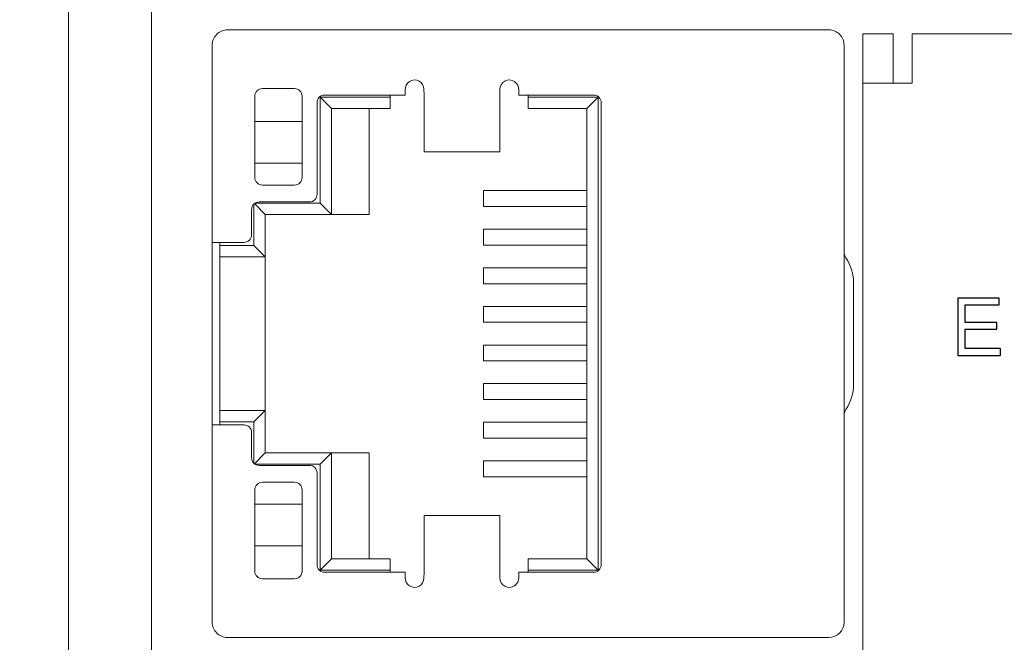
# Model space of a CAD drawing. Header units: centimetres. Extents: x -24.5 to 49.7, y -16.6 to 18.4.
# Tile 221 of 248: x -2.5 to 0.1, y 9.7 to 11.3. Entities that reach past the tile are written whole.
import ezdxf

# ---------------------------------------------------------------- set-up
doc = ezdxf.new("R2010")
doc.units = ezdxf.units.CM
doc.header["$MEASUREMENT"] = 0
doc.layers.add('layer 1', color=7, linetype='Continuous')

msp = doc.modelspace()

# ---------------------------------------------------------------- linework, layer by layer
at = {"layer": 'layer 1', "color": 1, "lineweight": 0}
msp.add_open_spline([(24.98821, 18.39808), (24.98821, 18.39808), (24.98821, -16.60193), (24.98821, -16.60193), (24.98821, -16.60193), (-24.51772, -16.60193), (-24.51772, -16.60193), (-24.51772, -16.60193), (-24.51772, 18.39808), (-24.51772, 18.39808), (-24.51772, 18.39808), (24.98821, 18.39808), (24.98821, 18.39808)], degree=3, knots=[0, 0, 0, 0, 0.25, 0.25, 0.25, 0.5, 0.5, 0.5, 0.75, 0.75, 0.75, 1, 1, 1, 1], dxfattribs=at)
at = {"layer": 'layer 1', "color": 5, "lineweight": 0}
msp.add_open_spline([(-23.26688, 17.18067), (-23.26688, 17.18067), (-23.26688, -15.60944), (-23.26688, -15.60944), (-23.26688, -15.60944), (23.98644, -15.60944), (23.98644, -15.60944)], degree=3, knots=[0, 0, 0, 0, 0.5, 0.5, 0.5, 1, 1, 1, 1], dxfattribs=at)
at = {"layer": 'layer 1', "lineweight": 9}
for points in [[(-2.35048, 6.93451), (-2.35048, 6.93451), (-2.35048, 13.42951), (-2.35048, 13.42951)], [(-2.13048, 11.64951), (-2.13048, 11.64951), (-2.13048, 6.93451), (-2.13048, 6.93451)], [(-1.93031, 11.27017), (-1.93031, 11.27017), (-0.34032, 11.27017), (-0.34032, 11.27017)], [(-0.25049, 3.01951), (-0.25049, 3.01951), (-0.25049, 11.25951), (-0.25049, 11.25951)], [(-0.17049, 11.25951), (-0.17049, 11.25951), (-0.25049, 11.25951), (-0.25049, 11.25951)], [(-0.17049, 11.12951), (-0.17049, 11.12951), (-0.17049, 11.25951), (-0.17049, 11.25951)], [(-0.12049, 11.25951), (-0.12049, 11.25951), (-0.12049, 11.12951), (-0.12049, 11.12951)], [(-0.12049, 11.25951), (-0.12049, 11.25951), (11.51951, 11.25951), (11.51951, 11.25951)], [(-1.97031, 9.70517), (-1.97031, 9.70517), (-1.97031, 11.23017), (-1.97031, 11.23017)], [(-0.30032, 11.23017), (-0.30032, 11.23017), (-0.30032, 9.70517), (-0.30032, 9.70517)], [(-1.83781, 11.11517), (-1.83781, 11.11517), (-1.75281, 11.11517), (-1.75281, 11.11517)], [(-1.41088, 11.11317), (-1.41088, 11.11317), (-1.41032, 11.09817), (-1.41032, 11.09817)], [(-1.21032, 11.09817), (-1.21032, 11.09817), (-1.20977, 11.11317), (-1.20977, 11.11317)], [(-0.25049, 11.12951), (-0.25049, 11.12951), (-0.12049, 11.12951), (-0.12049, 11.12951)], [(-1.85781, 10.88017), (-1.85781, 10.88017), (-1.85781, 11.09517), (-1.85781, 11.09517)], [(-1.73281, 11.09517), (-1.73281, 11.09517), (-1.73281, 10.88017), (-1.73281, 10.88017)], [(-1.68531, 10.81267), (-1.68531, 10.81267), (-1.68531, 11.09267), (-1.68531, 11.09267)], [(-1.65531, 11.06267), (-1.65531, 11.06267), (-1.68531, 11.09267), (-1.68531, 11.09267)], [(-1.68531, 11.09267), (-1.68531, 11.09267), (-1.50031, 11.09267), (-1.50031, 11.09267)], [(-1.67332, 11.09817), (-1.67332, 11.09817), (-1.46031, 11.09817), (-1.46031, 11.09817)], [(-1.50031, 11.06267), (-1.50031, 11.06267), (-1.50031, 11.09817), (-1.50031, 11.09817)], [(-1.46031, 11.09817), (-1.46031, 11.09817), (-1.46031, 11.11164), (-1.46031, 11.11164)], [(-1.41032, 11.09817), (-1.41032, 11.09817), (-1.41032, 10.94804), (-1.41032, 10.94804)], [(-1.21032, 10.94804), (-1.21032, 10.94804), (-1.21032, 11.09817), (-1.21032, 11.09817)], [(-1.16032, 11.11164), (-1.16032, 11.11164), (-1.16032, 11.09817), (-1.16032, 11.09817)], [(-1.16032, 11.09817), (-1.16032, 11.09817), (-0.96232, 11.09817), (-0.96232, 11.09817)], [(-1.13532, 11.09817), (-1.13532, 11.09817), (-1.13532, 11.06267), (-1.13532, 11.06267)], [(-1.13532, 11.09267), (-1.13532, 11.09267), (-0.95032, 11.09267), (-0.95032, 11.09267)], [(-0.98032, 11.06267), (-0.98032, 11.06267), (-0.95032, 11.09267), (-0.95032, 11.09267)], [(-0.95032, 11.09267), (-0.95032, 11.09267), (-0.95032, 9.84267), (-0.95032, 9.84267)], [(-1.69331, 10.83567), (-1.69331, 10.83567), (-1.69331, 11.07817), (-1.69331, 11.07817)], [(-1.65531, 10.78267), (-1.65531, 10.78267), (-1.65531, 11.06267), (-1.65531, 11.06267)], [(-1.65531, 11.06267), (-1.65531, 11.06267), (-1.50031, 11.06267), (-1.50031, 11.06267)], [(-1.55531, 11.06267), (-1.55531, 11.06267), (-1.55531, 10.78267), (-1.55531, 10.78267)], [(-1.13532, 11.06267), (-1.13532, 11.06267), (-0.98032, 11.06267), (-0.98032, 11.06267)], [(-0.98032, 11.06267), (-0.98032, 11.06267), (-0.98032, 9.87267), (-0.98032, 9.87267)], [(-0.94232, 11.07817), (-0.94232, 11.07817), (-0.94232, 9.85717), (-0.94232, 9.85717)], [(-1.85781, 11.02817), (-1.85781, 11.02817), (-1.73281, 11.02817), (-1.73281, 11.02817)], [(-1.21032, 10.94804), (-1.21032, 10.94804), (-1.41032, 10.94804), (-1.41032, 10.94804)], [(-1.85781, 10.91817), (-1.85781, 10.91817), (-1.73281, 10.91817), (-1.73281, 10.91817)], [(-1.75281, 10.86017), (-1.74177, 10.86017), (-1.73281, 10.86912), (-1.73281, 10.88017)], [(-1.75281, 10.86017), (-1.75281, 10.86017), (-1.83781, 10.86017), (-1.83781, 10.86017)], [(-1.71331, 10.81567), (-1.70227, 10.81567), (-1.69331, 10.82462), (-1.69331, 10.83567)], [(-1.25307, 10.84567), (-1.25307, 10.84567), (-1.25307, 10.80367), (-1.25307, 10.80367)], [(-0.98032, 10.84567), (-0.98032, 10.84567), (-1.25307, 10.84567), (-1.25307, 10.84567)], [(-1.86031, 10.80995), (-1.86031, 10.80995), (-1.86031, 10.70067), (-1.86031, 10.70067)], [(-1.85888, 10.81123), (-1.85888, 10.81123), (-1.83031, 10.78267), (-1.83031, 10.78267)], [(-1.85685, 10.81267), (-1.85685, 10.81267), (-1.68531, 10.81267), (-1.68531, 10.81267)], [(-1.84632, 10.81567), (-1.84632, 10.81567), (-1.71331, 10.81567), (-1.71331, 10.81567)], [(-1.65531, 10.78267), (-1.65531, 10.78267), (-1.68531, 10.81267), (-1.68531, 10.81267)], [(-1.25307, 10.80367), (-1.25307, 10.80367), (-0.98032, 10.80367), (-0.98032, 10.80367)], [(-1.86631, 10.72867), (-1.86631, 10.72867), (-1.86631, 10.79567), (-1.86631, 10.79567)], [(-1.83031, 10.15267), (-1.83031, 10.15267), (-1.83031, 10.78267), (-1.83031, 10.78267)], [(-1.83031, 10.78267), (-1.83031, 10.78267), (-1.55531, 10.78267), (-1.55531, 10.78267)], [(-1.88631, 10.70867), (-1.87527, 10.70867), (-1.86631, 10.71762), (-1.86631, 10.72867)], [(-1.25307, 10.74367), (-1.25307, 10.74367), (-1.25307, 10.70167), (-1.25307, 10.70167)], [(-0.98032, 10.74367), (-0.98032, 10.74367), (-1.25307, 10.74367), (-1.25307, 10.74367)], [(-1.97031, 10.70867), (-1.97031, 10.70867), (-1.88631, 10.70867), (-1.88631, 10.70867)], [(-1.95031, 10.22667), (-1.95031, 10.22667), (-1.95031, 10.70867), (-1.95031, 10.70867)], [(-1.86031, 10.70067), (-1.86031, 10.70067), (-1.95031, 10.70067), (-1.95031, 10.70067)], [(-1.86031, 10.70067), (-1.86031, 10.70067), (-1.83031, 10.67067), (-1.83031, 10.67067)], [(-1.25307, 10.70167), (-1.25307, 10.70167), (-0.98032, 10.70167), (-0.98032, 10.70167)], [(-1.83031, 10.67067), (-1.83031, 10.67067), (-1.95031, 10.67067), (-1.95031, 10.67067)], [(-0.30032, 10.68444), (-0.30032, 10.67854), (-0.29858, 10.67277), (-0.29532, 10.66786)], [(-0.27532, 10.60153), (-0.27532, 10.62512), (-0.28228, 10.6482), (-0.29532, 10.66786)], [(-1.25307, 10.64167), (-1.25307, 10.64167), (-1.25307, 10.59967), (-1.25307, 10.59967)], [(-0.98032, 10.64167), (-0.98032, 10.64167), (-1.25307, 10.64167), (-1.25307, 10.64167)], [(-1.25307, 10.59967), (-1.25307, 10.59967), (-0.98032, 10.59967), (-0.98032, 10.59967)], [(-0.27532, 10.33381), (-0.27532, 10.33381), (-0.27532, 10.60153), (-0.27532, 10.60153)], [(-1.25307, 10.53967), (-1.25307, 10.53967), (-1.25307, 10.49767), (-1.25307, 10.49767)], [(-0.98032, 10.53967), (-0.98032, 10.53967), (-1.25307, 10.53967), (-1.25307, 10.53967)], [(-1.25307, 10.49767), (-1.25307, 10.49767), (-0.98032, 10.49767), (-0.98032, 10.49767)], [(-1.25307, 10.43767), (-1.25307, 10.43767), (-1.25307, 10.39567), (-1.25307, 10.39567)], [(-0.98032, 10.43767), (-0.98032, 10.43767), (-1.25307, 10.43767), (-1.25307, 10.43767)], [(-1.25307, 10.39567), (-1.25307, 10.39567), (-0.98032, 10.39567), (-0.98032, 10.39567)], [(-1.25307, 10.33567), (-1.25307, 10.33567), (-1.25307, 10.29367), (-1.25307, 10.29367)], [(-0.98032, 10.33567), (-0.98032, 10.33567), (-1.25307, 10.33567), (-1.25307, 10.33567)], [(-0.29532, 10.26748), (-0.28228, 10.28714), (-0.27532, 10.31022), (-0.27532, 10.33381)], [(-1.25307, 10.29367), (-1.25307, 10.29367), (-0.98032, 10.29367), (-0.98032, 10.29367)], [(-1.95031, 10.26467), (-1.95031, 10.26467), (-1.83031, 10.26467), (-1.83031, 10.26467)], [(-1.83031, 10.26467), (-1.83031, 10.26467), (-1.86031, 10.23467), (-1.86031, 10.23467)], [(-0.29532, 10.26748), (-0.29858, 10.26257), (-0.30032, 10.2568), (-0.30032, 10.2509)], [(-1.95031, 10.23467), (-1.95031, 10.23467), (-1.86031, 10.23467), (-1.86031, 10.23467)], [(-1.86031, 10.23467), (-1.86031, 10.23467), (-1.86031, 10.12539), (-1.86031, 10.12539)], [(-1.25307, 10.23367), (-1.25307, 10.23367), (-1.25307, 10.19167), (-1.25307, 10.19167)], [(-0.98032, 10.23367), (-0.98032, 10.23367), (-1.25307, 10.23367), (-1.25307, 10.23367)], [(-1.88631, 10.22667), (-1.88631, 10.22667), (-1.97031, 10.22667), (-1.97031, 10.22667)], [(-1.86631, 10.13967), (-1.86631, 10.13967), (-1.86631, 10.20667), (-1.86631, 10.20667)], [(-1.25307, 10.19167), (-1.25307, 10.19167), (-0.98032, 10.19167), (-0.98032, 10.19167)], [(-1.83031, 10.15267), (-1.83031, 10.15267), (-1.85888, 10.12411), (-1.85888, 10.12411)], [(-1.83031, 10.15267), (-1.83031, 10.15267), (-1.55531, 10.15267), (-1.55531, 10.15267)], [(-1.68531, 10.12267), (-1.68531, 10.12267), (-1.65531, 10.15267), (-1.65531, 10.15267)], [(-1.65531, 9.87267), (-1.65531, 9.87267), (-1.65531, 10.15267), (-1.65531, 10.15267)], [(-1.55531, 10.15267), (-1.55531, 10.15267), (-1.55531, 9.87267), (-1.55531, 9.87267)], [(-1.25307, 10.13167), (-1.25307, 10.13167), (-1.25307, 10.08967), (-1.25307, 10.08967)], [(-0.98032, 10.13167), (-0.98032, 10.13167), (-1.25307, 10.13167), (-1.25307, 10.13167)], [(-1.68531, 10.12267), (-1.68531, 10.12267), (-1.85685, 10.12267), (-1.85685, 10.12267)], [(-1.71331, 10.11967), (-1.71331, 10.11967), (-1.84632, 10.11967), (-1.84632, 10.11967)], [(-1.69331, 9.85717), (-1.69331, 9.85717), (-1.69331, 10.09967), (-1.69331, 10.09967)], [(-1.68531, 9.84267), (-1.68531, 9.84267), (-1.68531, 10.12267), (-1.68531, 10.12267)], [(-1.83781, 10.07517), (-1.83781, 10.07517), (-1.75281, 10.07517), (-1.75281, 10.07517)], [(-1.25307, 10.08967), (-1.25307, 10.08967), (-0.98032, 10.08967), (-0.98032, 10.08967)], [(-1.85781, 9.84017), (-1.85781, 9.84017), (-1.85781, 10.05517), (-1.85781, 10.05517)], [(-1.73281, 10.05517), (-1.73281, 10.05517), (-1.73281, 9.84017), (-1.73281, 9.84017)], [(-1.85781, 10.01717), (-1.85781, 10.01717), (-1.73281, 10.01717), (-1.73281, 10.01717)], [(-1.41032, 9.9873), (-1.41032, 9.9873), (-1.41032, 9.83717), (-1.41032, 9.83717)], [(-1.21032, 9.9873), (-1.21032, 9.9873), (-1.41032, 9.9873), (-1.41032, 9.9873)], [(-1.21032, 9.83717), (-1.21032, 9.83717), (-1.21032, 9.9873), (-1.21032, 9.9873)], [(-1.85781, 9.90717), (-1.85781, 9.90717), (-1.73281, 9.90717), (-1.73281, 9.90717)], [(-1.65531, 9.87267), (-1.65531, 9.87267), (-1.68531, 9.84267), (-1.68531, 9.84267)], [(-1.50031, 9.87267), (-1.50031, 9.87267), (-1.65531, 9.87267), (-1.65531, 9.87267)], [(-1.50031, 9.83717), (-1.50031, 9.83717), (-1.50031, 9.87267), (-1.50031, 9.87267)], [(-1.13532, 9.83717), (-1.13532, 9.83717), (-1.13532, 9.87267), (-1.13532, 9.87267)], [(-0.98032, 9.87267), (-0.98032, 9.87267), (-1.13532, 9.87267), (-1.13532, 9.87267)], [(-0.98032, 9.87267), (-0.98032, 9.87267), (-0.95032, 9.84267), (-0.95032, 9.84267)], [(-1.75281, 9.82017), (-1.74177, 9.82017), (-1.73281, 9.82912), (-1.73281, 9.84017)], [(-1.50031, 9.84267), (-1.50031, 9.84267), (-1.68531, 9.84267), (-1.68531, 9.84267)], [(-0.95032, 9.84267), (-0.95032, 9.84267), (-1.13532, 9.84267), (-1.13532, 9.84267)], [(-1.75281, 9.82017), (-1.75281, 9.82017), (-1.83781, 9.82017), (-1.83781, 9.82017)], [(-1.46031, 9.83717), (-1.46031, 9.83717), (-1.67332, 9.83717), (-1.67332, 9.83717)], [(-1.46031, 9.8237), (-1.46031, 9.8237), (-1.46031, 9.83717), (-1.46031, 9.83717)], [(-1.41032, 9.83717), (-1.41032, 9.83717), (-1.41088, 9.82217), (-1.41088, 9.82217)], [(-1.20977, 9.82217), (-1.20977, 9.82217), (-1.21032, 9.83717), (-1.21032, 9.83717)], [(-1.16032, 9.83717), (-1.16032, 9.83717), (-1.16032, 9.8237), (-1.16032, 9.8237)], [(-0.96232, 9.83717), (-0.96232, 9.83717), (-1.16032, 9.83717), (-1.16032, 9.83717)], [(-0.34032, 9.66517), (-0.31823, 9.66517), (-0.30032, 9.68308), (-0.30032, 9.70517)], [(-0.34032, 9.66517), (-0.34032, 9.66517), (-1.93031, 9.66517), (-1.93031, 9.66517)]]:
    msp.add_open_spline(points, degree=3, dxfattribs=at)
for points, knots in [([(-1.93031, 11.27017), (-1.94092, 11.27017), (-1.9511, 11.26596), (-1.9586, 11.25845), (-1.9661, 11.25095), (-1.97031, 11.24078), (-1.97031, 11.23017)], [0, 0, 0, 0, 0.5, 0.5, 0.5, 1, 1, 1, 1]), ([(-0.30032, 11.23017), (-0.30032, 11.24078), (-0.30454, 11.25095), (-0.31204, 11.25845), (-0.31954, 11.26596), (-0.32971, 11.27017), (-0.34032, 11.27017)], [0, 0, 0, 0, 0.5, 0.5, 0.5, 1, 1, 1, 1]), ([(-1.41088, 11.11317), (-1.41087, 11.12219), (-1.41578, 11.1305), (-1.42368, 11.13485), (-1.43159, 11.1392), (-1.44124, 11.1389), (-1.44886, 11.13407), (-1.45648, 11.12924), (-1.46087, 11.12065), (-1.46031, 11.11164)], [0, 0, 0, 0, 0.3333333, 0.3333333, 0.3333333, 0.6666667, 0.6666667, 0.6666667, 1, 1, 1, 1]), ([(-1.16032, 11.11164), (-1.15976, 11.12065), (-1.16415, 11.12924), (-1.17178, 11.13407), (-1.1794, 11.1389), (-1.18905, 11.1392), (-1.19695, 11.13485), (-1.20486, 11.1305), (-1.20977, 11.12219), (-1.20977, 11.11317)], [0, 0, 0, 0, 0.3333333, 0.3333333, 0.3333333, 0.6666667, 0.6666667, 0.6666667, 1, 1, 1, 1]), ([(-1.83781, 11.11517), (-1.84312, 11.11517), (-1.8482, 11.11306), (-1.85195, 11.10931), (-1.85571, 11.10556), (-1.85781, 11.10047), (-1.85781, 11.09517)], [0, 0, 0, 0, 0.5, 0.5, 0.5, 1, 1, 1, 1]), ([(-1.73281, 11.09517), (-1.73281, 11.10047), (-1.73492, 11.10556), (-1.73867, 11.10931), (-1.74242, 11.11306), (-1.74751, 11.11517), (-1.75281, 11.11517)], [0, 0, 0, 0, 0.5, 0.5, 0.5, 1, 1, 1, 1]), ([(-1.67332, 11.09817), (-1.67862, 11.09817), (-1.68371, 11.09606), (-1.68746, 11.09231), (-1.69121, 11.08856), (-1.69331, 11.08348), (-1.69331, 11.07817)], [0, 0, 0, 0, 0.5, 0.5, 0.5, 1, 1, 1, 1]), ([(-0.94232, 11.07817), (-0.94232, 11.08348), (-0.94443, 11.08856), (-0.94818, 11.09231), (-0.95193, 11.09606), (-0.95702, 11.09817), (-0.96232, 11.09817)], [0, 0, 0, 0, 0.5, 0.5, 0.5, 1, 1, 1, 1]), ([(-1.85781, 10.88017), (-1.85781, 10.87487), (-1.85571, 10.86978), (-1.85195, 10.86603), (-1.8482, 10.86228), (-1.84312, 10.86017), (-1.83781, 10.86017)], [0, 0, 0, 0, 0.5, 0.5, 0.5, 1, 1, 1, 1]), ([(-1.84632, 10.81567), (-1.85162, 10.81567), (-1.85671, 10.81356), (-1.86046, 10.80981), (-1.86421, 10.80606), (-1.86631, 10.80098), (-1.86631, 10.79567)], [0, 0, 0, 0, 0.5, 0.5, 0.5, 1, 1, 1, 1]), ([(-1.86631, 10.20667), (-1.86631, 10.21198), (-1.86842, 10.21706), (-1.87217, 10.22081), (-1.87592, 10.22456), (-1.88101, 10.22667), (-1.88631, 10.22667)], [0, 0, 0, 0, 0.5, 0.5, 0.5, 1, 1, 1, 1]), ([(-1.86631, 10.13967), (-1.86631, 10.13436), (-1.86421, 10.12928), (-1.86046, 10.12553), (-1.85671, 10.12178), (-1.85162, 10.11967), (-1.84632, 10.11967)], [0, 0, 0, 0, 0.5, 0.5, 0.5, 1, 1, 1, 1]), ([(-1.69331, 10.09967), (-1.69331, 10.10498), (-1.69542, 10.11006), (-1.69917, 10.11381), (-1.70292, 10.11756), (-1.70801, 10.11967), (-1.71331, 10.11967)], [0, 0, 0, 0, 0.5, 0.5, 0.5, 1, 1, 1, 1]), ([(-1.83781, 10.07517), (-1.84312, 10.07517), (-1.8482, 10.07306), (-1.85195, 10.06931), (-1.85571, 10.06556), (-1.85781, 10.06047), (-1.85781, 10.05517)], [0, 0, 0, 0, 0.5, 0.5, 0.5, 1, 1, 1, 1]), ([(-1.73281, 10.05517), (-1.73281, 10.06047), (-1.73492, 10.06556), (-1.73867, 10.06931), (-1.74242, 10.07306), (-1.74751, 10.07517), (-1.75281, 10.07517)], [0, 0, 0, 0, 0.5, 0.5, 0.5, 1, 1, 1, 1]), ([(-1.85781, 9.84017), (-1.85781, 9.83487), (-1.85571, 9.82978), (-1.85195, 9.82603), (-1.8482, 9.82228), (-1.84312, 9.82017), (-1.83781, 9.82017)], [0, 0, 0, 0, 0.5, 0.5, 0.5, 1, 1, 1, 1]), ([(-1.69331, 9.85717), (-1.69331, 9.85186), (-1.69121, 9.84678), (-1.68746, 9.84303), (-1.68371, 9.83928), (-1.67862, 9.83717), (-1.67332, 9.83717)], [0, 0, 0, 0, 0.5, 0.5, 0.5, 1, 1, 1, 1]), ([(-0.96232, 9.83717), (-0.95702, 9.83717), (-0.95193, 9.83928), (-0.94818, 9.84303), (-0.94443, 9.84678), (-0.94232, 9.85186), (-0.94232, 9.85717)], [0, 0, 0, 0, 0.5, 0.5, 0.5, 1, 1, 1, 1]), ([(-1.46031, 9.8237), (-1.46087, 9.81469), (-1.45648, 9.8061), (-1.44886, 9.80127), (-1.44124, 9.79644), (-1.43159, 9.79614), (-1.42368, 9.80049), (-1.41578, 9.80484), (-1.41087, 9.81315), (-1.41088, 9.82217)], [0, 0, 0, 0, 0.3333333, 0.3333333, 0.3333333, 0.6666667, 0.6666667, 0.6666667, 1, 1, 1, 1]), ([(-1.20977, 9.82217), (-1.20977, 9.81315), (-1.20486, 9.80484), (-1.19695, 9.80049), (-1.18905, 9.79614), (-1.1794, 9.79644), (-1.17178, 9.80127), (-1.16415, 9.8061), (-1.15976, 9.81469), (-1.16032, 9.8237)], [0, 0, 0, 0, 0.3333333, 0.3333333, 0.3333333, 0.6666667, 0.6666667, 0.6666667, 1, 1, 1, 1]), ([(-1.97031, 9.70517), (-1.97031, 9.69456), (-1.9661, 9.68439), (-1.9586, 9.67689), (-1.9511, 9.66938), (-1.94092, 9.66517), (-1.93031, 9.66517)], [0, 0, 0, 0, 0.5, 0.5, 0.5, 1, 1, 1, 1])]:
    msp.add_open_spline(points, degree=3, knots=knots, dxfattribs=at)
at = {"layer": 'layer 1', "color": 251}
msp.add_open_spline([(0, 10.4103), (0, 10.4103), (0, 10.56186), (0, 10.56186), (0, 10.56186), (0.10944, 10.56186), (0.10944, 10.56186), (0.10944, 10.56186), (0.10944, 10.54408), (0.10944, 10.54408), (0.10944, 10.54408), (0.02011, 10.54408), (0.02011, 10.54408), (0.02011, 10.54408), (0.02011, 10.49751), (0.02011, 10.49751), (0.02011, 10.49751), (0.10372, 10.49751), (0.10372, 10.49751), (0.10372, 10.49751), (0.10372, 10.47973), (0.10372, 10.47973), (0.10372, 10.47973), (0.02011, 10.47973), (0.02011, 10.47973), (0.02011, 10.47973), (0.02011, 10.42808), (0.02011, 10.42808), (0.02011, 10.42808), (0.11303, 10.42808), (0.11303, 10.42808), (0.11303, 10.42808), (0.11303, 10.4103), (0.11303, 10.4103), (0.11303, 10.4103), (0, 10.4103), (0, 10.4103)], degree=3, knots=[0, 0, 0, 0, 0.0833333, 0.0833333, 0.0833333, 0.1666667, 0.1666667, 0.1666667, 0.25, 0.25, 0.25, 0.3333333, 0.3333333, 0.3333333, 0.4166667, 0.4166667, 0.4166667, 0.5, 0.5, 0.5, 0.5833333, 0.5833333, 0.5833333, 0.6666667, 0.6666667, 0.6666667, 0.75, 0.75, 0.75, 0.8333333, 0.8333333, 0.8333333, 0.9166667, 0.9166667, 0.9166667, 1, 1, 1, 1], dxfattribs=at)

doc.saveas('drawing.dxf')
